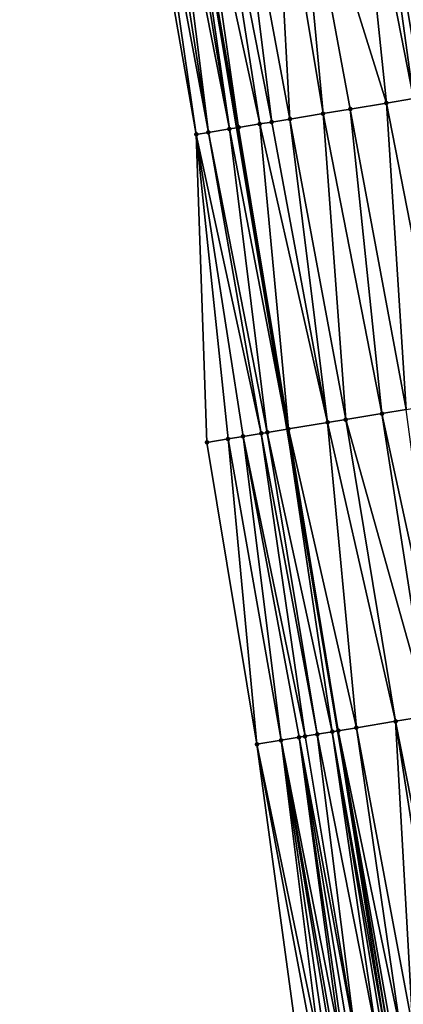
# Model space of a CAD drawing. Header units: feet. Extents: x 2004186 to 2014793, y 836912 to 864902.
# Tile 74 of 256: x 2010629 to 2010654, y 839178 to 839243. Entities that reach past the tile are written whole.
import ezdxf

# ---------------------------------------------------------------- set-up
doc = ezdxf.new("R2010")
doc.units = ezdxf.units.FT
doc.header["$LTSCALE"] = 100
doc.header["$MEASUREMENT"] = 0
for name, color, linetype, lineweight in [('EP_Travel Lane', 5, 'Continuous', 40), ('Road Shots', 4, 'Continuous', 200), ('Road X-Section', 30, 'Continuous', 13)]:
    doc.layers.add(name, color=color, linetype=linetype, lineweight=lineweight)
doc.layers.add('I-77 SB_MM21-27-Surface-Border', color=7, linetype='Continuous')
doc.layers.add('I-77 SB_MM21-27-Surface-TIN', color=7, linetype='Continuous')

msp = doc.modelspace()

# ---------------------------------------------------------------- linework, layer by layer
at = {"layer": 'EP_Travel Lane'}
msp.add_polyline3d([(2010685.713309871, 838979.2360641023, 330.4957122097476), (2010682.557209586, 838998.9693545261, 330.1328863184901), (2010679.359229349, 839018.7083852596, 329.7879534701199), (2010676.161078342, 839038.4483592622, 329.4578710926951), (2010672.963000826, 839058.1878796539, 329.1203559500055), (2010669.764990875, 839077.926983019, 328.7908778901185), (2010666.512935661, 839097.6572986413, 328.472035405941), (2010663.205950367, 839117.3810554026, 328.193368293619), (2010659.899411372, 839137.1020293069, 327.9061732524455), (2010656.59245595, 839156.825486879, 327.6419628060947), (2010653.285415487, 839176.5494516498, 327.3737901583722), (2010649.97540912, 839196.2931726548, 327.122772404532), (2010646.66659019, 839216.031891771, 326.8694457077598), (2010643.360692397, 839235.7531855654, 326.6364945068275), (2010640.055513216, 839255.4701924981, 326.4359593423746), (2010636.74941221, 839275.1926985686, 326.2628344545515), (2010633.462569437, 839294.9149905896, 326.1026768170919)], dxfattribs=at)
at = {"layer": 'I-77 SB_MM21-27-Surface-Border', "color": 3, "linetype": 'ByBlock', "lineweight": -2}
msp.add_polyline3d([(2010684.204075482, 838978.9842045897, 330.4831046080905), (2010679.142003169, 838998.3987579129, 330.0737423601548), (2010674.669503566, 839017.92552638, 329.7371164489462), (2010669.99965158, 839037.4198564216, 329.3931857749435), (2010666.513433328, 839057.111699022, 329.072349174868), (2010663.224585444, 839076.8358721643, 328.7564288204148), (2010659.738478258, 839096.5270486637, 328.4333004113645), (2010656.449240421, 839116.2535604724, 328.1270052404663), (2010653.357763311, 839136.010061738, 327.8321270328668), (2010650.265799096, 839155.769484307, 327.5646855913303), (2010647.3710486, 839175.5621768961, 327.2759111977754), (2010644.678529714, 839195.4133599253, 327.0051478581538), (2010641.410609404, 839215.1622232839, 326.7271981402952), (2010640.717584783, 839235.3161570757, 326.5969748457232), (2010637.262832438, 839255.0086934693, 326.4099797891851), (2010633.215271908, 839274.6084712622, 326.1926210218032), (2010629.168307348, 839294.2046402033, 325.994353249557)], dxfattribs=at)
at = {"layer": 'I-77 SB_MM21-27-Surface-TIN', "color": 128, "linetype": 'ByBlock', "lineweight": -2}
for points in [[(2010651.075260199, 839257.292735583, 326.6625951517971), (2010654.924498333, 839237.666396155, 326.8949572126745), (2010652.189292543, 839257.4769615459, 326.6836364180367)], [(2010652.851141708, 839257.5864106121, 326.696137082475), (2010652.189292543, 839257.4769615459, 326.6836364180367), (2010655.911076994, 839237.8296832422, 326.9213326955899)], [(2010654.924498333, 839237.666396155, 326.8949572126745), (2010655.490710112, 839237.7601089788, 326.9100944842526), (2010652.189292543, 839257.4769615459, 326.6836364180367)], [(2010655.911076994, 839237.8296832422, 326.9213326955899), (2010652.189292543, 839257.4769615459, 326.6836364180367), (2010655.490710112, 839237.7601089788, 326.9100944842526)], [(2010654.429716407, 839257.8473742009, 326.7190595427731), (2010652.851141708, 839257.5864106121, 326.696137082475), (2010656.700360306, 839237.9601894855, 326.9332097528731)], [(2010652.851141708, 839257.5864106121, 326.696137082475), (2010655.911076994, 839237.8296832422, 326.9213326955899), (2010656.700360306, 839237.9601894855, 326.9332097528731)], [(2010651.075260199, 839257.292735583, 326.6625951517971), (2010647.128881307, 839256.6399762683, 326.5754333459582), (2010653.148663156, 839237.3724405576, 326.8445789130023)], [(2010651.075260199, 839257.292735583, 326.6625951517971), (2010653.148663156, 839237.3724405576, 326.8445789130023), (2010654.924498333, 839237.666396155, 326.8949572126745)], [(2010645.747641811, 839256.4115521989, 326.5484795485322), (2010643.182460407, 839255.9874713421, 326.5099501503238), (2010646.834496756, 839236.3277844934, 326.7042688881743)], [(2010647.128881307, 839256.6399762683, 326.5754333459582), (2010645.747641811, 839256.4115521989, 326.5484795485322), (2010649.004987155, 839236.6869110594, 326.7544466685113)], [(2010645.747641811, 839256.4115521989, 326.5484795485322), (2010646.834496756, 839236.3277844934, 326.7042688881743), (2010649.004987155, 839236.6869110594, 326.7544466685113)], [(2010647.128881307, 839256.6399762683, 326.5754333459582), (2010650.780855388, 839236.9806664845, 326.7898666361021), (2010653.148663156, 839237.3724405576, 326.8445789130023)], [(2010647.128881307, 839256.6399762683, 326.5754333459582), (2010649.004987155, 839236.6869110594, 326.7544466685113), (2010650.780855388, 839236.9806664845, 326.7898666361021)], [(2010640.025366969, 839255.4652053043, 326.4352281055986), (2010639.630720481, 839255.3999814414, 326.4309491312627), (2010642.888119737, 839235.6750138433, 326.6269913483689)], [(2010640.025366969, 839255.4652053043, 326.4352281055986), (2010643.360692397, 839235.7531855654, 326.6364945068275), (2010640.055513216, 839255.4701924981, 326.4359593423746)], [(2010640.025366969, 839255.4652053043, 326.4352281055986), (2010642.888119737, 839235.6750138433, 326.6269913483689), (2010643.360692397, 839235.7531855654, 326.6364945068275)], [(2010640.617321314, 839255.563134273, 326.4495867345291), (2010640.055513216, 839255.4701924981, 326.4359593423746), (2010643.480075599, 839235.7729336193, 326.6388952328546)], [(2010643.480075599, 839235.7729336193, 326.6388952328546), (2010640.055513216, 839255.4701924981, 326.4359593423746), (2010643.360692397, 839235.7531855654, 326.6364945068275)], [(2010641.801223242, 839255.7590331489, 326.4817927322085), (2010640.617321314, 839255.563134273, 326.4495867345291), (2010644.861286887, 839236.0015285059, 326.6752951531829)], [(2010640.617321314, 839255.563134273, 326.4495867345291), (2010643.480075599, 839235.7729336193, 326.6388952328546), (2010644.861286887, 839236.0015285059, 326.6752951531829)], [(2010643.182460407, 839255.9874713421, 326.5099501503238), (2010641.801223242, 839255.7590331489, 326.4817927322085), (2010645.650569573, 839236.1320385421, 326.6874556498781)], [(2010641.801223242, 839255.7590331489, 326.4817927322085), (2010644.861286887, 839236.0015285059, 326.6752951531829), (2010645.650569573, 839236.1320385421, 326.6874556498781)], [(2010643.182460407, 839255.9874713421, 326.5099501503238), (2010645.650569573, 839236.1320385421, 326.6874556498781), (2010646.834496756, 839236.3277844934, 326.7042688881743)], [(2010637.854788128, 839255.1066142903, 326.4236440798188), (2010637.262832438, 839255.0086934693, 326.4099797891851), (2010640.717584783, 839235.3161570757, 326.5969748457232)], [(2010638.446755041, 839255.2044671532, 326.4315171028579), (2010637.854788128, 839255.1066142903, 326.4236440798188), (2010641.506863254, 839235.4466926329, 326.6110424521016)], [(2010637.854788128, 839255.1066142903, 326.4236440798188), (2010640.717584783, 839235.3161570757, 326.5969748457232), (2010641.506863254, 839235.4466926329, 326.6110424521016)], [(2010639.038736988, 839255.3022289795, 326.4316321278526), (2010638.446755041, 839255.2044671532, 326.4315171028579), (2010641.506863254, 839235.4466926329, 326.6110424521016)], [(2010639.630720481, 839255.3999814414, 326.4309491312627), (2010639.038736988, 839255.3022289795, 326.4316321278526), (2010642.888119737, 839235.6750138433, 326.6269913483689)], [(2010639.038736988, 839255.3022289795, 326.4316321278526), (2010641.506863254, 839235.4466926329, 326.6110424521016), (2010642.888119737, 839235.6750138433, 326.6269913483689)], [(2010654.924498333, 839237.666396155, 326.8949572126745), (2010653.148663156, 839237.3724405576, 326.8445789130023), (2010656.998810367, 839217.7405962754, 327.0740419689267)], [(2010650.780855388, 839236.9806664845, 326.7898666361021), (2010649.004987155, 839236.6869110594, 326.7544466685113), (2010652.855107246, 839217.0552309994, 326.9840044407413)], [(2010653.148663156, 839237.3724405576, 326.8445789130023), (2010650.780855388, 839236.9806664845, 326.7898666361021), (2010654.433669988, 839217.3162669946, 327.0135050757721)], [(2010650.780855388, 839236.9806664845, 326.7898666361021), (2010652.855107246, 839217.0552309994, 326.9840044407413), (2010654.433669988, 839217.3162669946, 327.0135050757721)], [(2010653.148663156, 839237.3724405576, 326.8445789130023), (2010654.433669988, 839217.3162669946, 327.0135050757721), (2010656.998810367, 839217.7405962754, 327.0740419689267)], [(2010645.650569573, 839236.1320385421, 326.6874556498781), (2010644.861286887, 839236.0015285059, 326.6752951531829), (2010649.303331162, 839216.4679600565, 326.9228169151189)], [(2010646.834496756, 839236.3277844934, 326.7042688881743), (2010645.650569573, 839236.1320385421, 326.6874556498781), (2010649.303331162, 839216.4679600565, 326.9228169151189)], [(2010649.004987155, 839236.6869110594, 326.7544466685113), (2010646.834496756, 839236.3277844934, 326.7042688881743), (2010650.487249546, 839216.6637592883, 326.9468638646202)], [(2010646.834496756, 839236.3277844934, 326.7042688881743), (2010649.303331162, 839216.4679600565, 326.9228169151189), (2010650.487249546, 839216.6637592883, 326.9468638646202)], [(2010649.004987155, 839236.6869110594, 326.7544466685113), (2010650.487249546, 839216.6637592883, 326.9468638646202), (2010652.855107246, 839217.0552309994, 326.9840044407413)], [(2010642.888119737, 839235.6750138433, 326.6269913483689), (2010641.506863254, 839235.4466926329, 326.6110424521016), (2010645.356918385, 839215.8154059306, 326.852164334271)], [(2010642.888119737, 839235.6750138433, 326.6269913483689), (2010646.66659019, 839216.031891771, 326.8694457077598), (2010643.360692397, 839235.7531855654, 326.6364945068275)], [(2010642.888119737, 839235.6750138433, 326.6269913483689), (2010645.356918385, 839215.8154059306, 326.852164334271), (2010646.66659019, 839216.031891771, 326.8694457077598)], [(2010643.480075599, 839235.7729336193, 326.6388952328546), (2010643.360692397, 839235.7531855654, 326.6364945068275), (2010646.66659019, 839216.031891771, 326.8694457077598)], [(2010644.861286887, 839236.0015285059, 326.6752951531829), (2010643.480075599, 839235.7729336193, 326.6388952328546), (2010646.738175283, 839216.0437246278, 326.8703902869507)], [(2010643.480075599, 839235.7729336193, 326.6388952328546), (2010646.66659019, 839216.031891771, 326.8694457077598), (2010646.738175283, 839216.0437246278, 326.8703902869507)], [(2010644.861286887, 839236.0015285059, 326.6752951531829), (2010646.738175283, 839216.0437246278, 326.8703902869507), (2010649.303331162, 839216.4679600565, 326.9228169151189)], [(2010641.506863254, 839235.4466926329, 326.6110424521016), (2010640.717584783, 839235.3161570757, 326.5969748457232), (2010644.962281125, 839215.7501261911, 326.8429968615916)], [(2010640.717584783, 839235.3161570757, 326.5969748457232), (2010643.778405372, 839215.554068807, 326.7966416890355), (2010644.962281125, 839215.7501261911, 326.8429968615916)], [(2010640.717584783, 839235.3161570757, 326.5969748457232), (2010642.791826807, 839215.3907811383, 326.7660908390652), (2010643.778405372, 839215.554068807, 326.7966416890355)], [(2010640.717584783, 839235.3161570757, 326.5969748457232), (2010641.410609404, 839215.1622232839, 326.7271981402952), (2010642.791826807, 839215.3907811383, 326.7660908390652)], [(2010641.506863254, 839235.4466926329, 326.6110424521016), (2010644.962281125, 839215.7501261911, 326.8429968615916), (2010645.356918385, 839215.8154059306, 326.852164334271)], [(2010652.855107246, 839217.0552309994, 326.9840044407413), (2010650.487249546, 839216.6637592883, 326.9468638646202), (2010655.924506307, 839197.2809838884, 327.229824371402)], [(2010654.433669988, 839217.3162669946, 327.0135050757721), (2010652.855107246, 839217.0552309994, 326.9840044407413), (2010657.10830642, 839197.477496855, 327.2474010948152)], [(2010652.855107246, 839217.0552309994, 326.9840044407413), (2010655.924506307, 839197.2809838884, 327.229824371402), (2010657.10830642, 839197.477496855, 327.2474010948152)], [(2010649.303331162, 839216.4679600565, 326.9228169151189), (2010646.738175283, 839216.0437246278, 326.8703902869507), (2010651.189324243, 839196.4948211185, 327.1509945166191)], [(2010650.487249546, 839216.6637592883, 326.9468638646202), (2010649.303331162, 839216.4679600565, 326.9228169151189), (2010653.754216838, 839196.9206453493, 327.1926230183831)], [(2010649.303331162, 839216.4679600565, 326.9228169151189), (2010651.189324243, 839196.4948211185, 327.1509945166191), (2010653.754216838, 839196.9206453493, 327.1926230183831)], [(2010650.487249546, 839216.6637592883, 326.9468638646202), (2010653.754216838, 839196.9206453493, 327.1926230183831), (2010655.924506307, 839197.2809838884, 327.229824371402)], [(2010643.778405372, 839215.554068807, 326.7966416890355), (2010642.791826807, 839215.3907811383, 326.7660908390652), (2010646.256864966, 839195.6757686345, 327.0586642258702)], [(2010644.962281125, 839215.7501261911, 326.8429968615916), (2010643.778405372, 839215.554068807, 326.7966416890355), (2010647.835214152, 839195.9380933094, 327.1057225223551)], [(2010643.778405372, 839215.554068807, 326.7966416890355), (2010647.440619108, 839195.8725588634, 327.0975485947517), (2010647.835214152, 839195.9380933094, 327.1057225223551)], [(2010643.778405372, 839215.554068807, 326.7966416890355), (2010646.256864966, 839195.6757686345, 327.0586642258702), (2010647.440619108, 839195.8725588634, 327.0975485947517)], [(2010645.356918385, 839215.8154059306, 326.852164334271), (2010644.962281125, 839215.7501261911, 326.8429968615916), (2010648.624423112, 839196.0690483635, 327.1133219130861)], [(2010644.962281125, 839215.7501261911, 326.8429968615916), (2010647.835214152, 839195.9380933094, 327.1057225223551), (2010648.624423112, 839196.0690483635, 327.1133219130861)], [(2010645.356918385, 839215.8154059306, 326.852164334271), (2010649.610944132, 839196.2326829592, 327.1182699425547), (2010646.66659019, 839216.031891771, 326.8694457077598)], [(2010645.356918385, 839215.8154059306, 326.852164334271), (2010648.624423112, 839196.0690483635, 327.1133219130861), (2010649.610944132, 839196.2326829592, 327.1182699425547)], [(2010646.738175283, 839216.0437246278, 326.8703902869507), (2010646.66659019, 839216.031891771, 326.8694457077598), (2010649.97540912, 839196.2931726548, 327.122772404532)], [(2010649.610944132, 839196.2326829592, 327.1182699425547), (2010649.97540912, 839196.2931726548, 327.122772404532), (2010646.66659019, 839216.031891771, 326.8694457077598)], [(2010646.738175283, 839216.0437246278, 326.8703902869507), (2010649.97540912, 839196.2931726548, 327.122772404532), (2010650.005546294, 839196.2981744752, 327.1231447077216)], [(2010646.738175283, 839216.0437246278, 326.8703902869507), (2010650.005546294, 839196.2981744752, 327.1231447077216), (2010651.189324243, 839196.4948211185, 327.1509945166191)], [(2010642.791826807, 839215.3907811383, 326.7660908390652), (2010641.410609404, 839215.1622232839, 326.7271981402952), (2010644.678529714, 839195.4133599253, 327.0051478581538)], [(2010642.791826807, 839215.3907811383, 326.7660908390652), (2010644.678529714, 839195.4133599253, 327.0051478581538), (2010646.256864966, 839195.6757686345, 327.0586642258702)], [(2010653.754216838, 839196.9206453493, 327.1926230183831), (2010651.189324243, 839196.4948211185, 327.1509945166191), (2010654.867298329, 839176.8136729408, 327.4142226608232)], [(2010655.924506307, 839197.2809838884, 327.229824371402), (2010653.754216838, 839196.9206453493, 327.1926230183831), (2010657.629088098, 839177.2746691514, 327.4577560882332)], [(2010653.754216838, 839196.9206453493, 327.1926230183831), (2010656.840005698, 839177.1429536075, 327.4451041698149), (2010657.629088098, 839177.2746691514, 327.4577560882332)], [(2010653.754216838, 839196.9206453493, 327.1926230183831), (2010654.867298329, 839176.8136729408, 327.4142226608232), (2010656.840005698, 839177.1429536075, 327.4451041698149)], [(2010649.610944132, 839196.2326829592, 327.1182699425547), (2010648.624423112, 839196.0690483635, 327.1133219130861), (2010652.500049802, 839176.4185342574, 327.3769928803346)], [(2010649.610944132, 839196.2326829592, 327.1182699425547), (2010653.091885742, 839176.5171761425, 327.373259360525), (2010649.97540912, 839196.2931726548, 327.122772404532)], [(2010649.610944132, 839196.2326829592, 327.1182699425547), (2010652.894606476, 839176.4842992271, 327.3748429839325), (2010653.091885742, 839176.5171761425, 327.373259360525)], [(2010649.610944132, 839196.2326829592, 327.1182699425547), (2010652.500049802, 839176.4185342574, 327.3769928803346), (2010652.894606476, 839176.4842992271, 327.3748429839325)], [(2010650.005546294, 839196.2981744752, 327.1231447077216), (2010649.97540912, 839196.2931726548, 327.122772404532), (2010653.285415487, 839176.5494516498, 327.3737901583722)], [(2010653.091885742, 839176.5171761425, 327.373259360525), (2010653.285415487, 839176.5494516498, 327.3737901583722), (2010649.97540912, 839196.2931726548, 327.122772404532)], [(2010651.189324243, 839196.4948211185, 327.1509945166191), (2010650.005546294, 839196.2981744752, 327.1231447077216), (2010654.078225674, 839176.6818989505, 327.3962327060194)], [(2010650.005546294, 839196.2981744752, 327.1231447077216), (2010653.285415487, 839176.5494516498, 327.3737901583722), (2010653.289161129, 839176.5500763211, 327.3738004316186)], [(2010650.005546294, 839196.2981744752, 327.1231447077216), (2010653.486430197, 839176.5830143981, 327.3778028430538), (2010654.078225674, 839176.6818989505, 327.3962327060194)], [(2010650.005546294, 839196.2981744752, 327.1231447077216), (2010653.289161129, 839176.5500763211, 327.3738004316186), (2010653.486430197, 839176.5830143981, 327.3778028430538)], [(2010651.189324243, 839196.4948211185, 327.1509945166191), (2010654.078225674, 839176.6818989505, 327.3962327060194), (2010654.867298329, 839176.8136729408, 327.4142226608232)], [(2010646.256864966, 839195.6757686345, 327.0586642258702), (2010644.678529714, 839195.4133599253, 327.0051478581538), (2010648.751903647, 839175.792913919, 327.3194988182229)], [(2010647.440619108, 839195.8725588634, 327.0975485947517), (2010646.256864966, 839195.6757686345, 327.0586642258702), (2010650.132792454, 839176.0234484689, 327.3445940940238)], [(2010646.256864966, 839195.6757686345, 327.0586642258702), (2010649.738267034, 839175.9574960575, 327.3296244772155), (2010650.132792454, 839176.0234484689, 327.3445940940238)], [(2010646.256864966, 839195.6757686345, 327.0586642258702), (2010649.540998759, 839175.9245532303, 327.3251882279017), (2010649.738267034, 839175.9574960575, 327.3296244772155)], [(2010646.256864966, 839195.6757686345, 327.0586642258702), (2010649.146448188, 839175.8587516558, 327.3239949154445), (2010649.540998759, 839175.9245532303, 327.3251882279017)], [(2010646.256864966, 839195.6757686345, 327.0586642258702), (2010648.751903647, 839175.792913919, 327.3194988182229), (2010649.146448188, 839175.8587516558, 327.3239949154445)], [(2010647.835214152, 839195.9380933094, 327.1057225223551), (2010647.440619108, 839195.8725588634, 327.0975485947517), (2010651.119141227, 839176.1881182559, 327.3627249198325)], [(2010647.440619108, 839195.8725588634, 327.0975485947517), (2010650.724603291, 839176.122240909, 327.3546111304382), (2010651.119141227, 839176.1881182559, 327.3627249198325)], [(2010647.440619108, 839195.8725588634, 327.0975485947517), (2010650.330058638, 839176.0564038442, 327.3501764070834), (2010650.724603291, 839176.122240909, 327.3546111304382)], [(2010647.440619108, 839195.8725588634, 327.0975485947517), (2010650.132792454, 839176.0234484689, 327.3445940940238), (2010650.330058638, 839176.0564038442, 327.3501764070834)], [(2010648.624423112, 839196.0690483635, 327.1133219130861), (2010647.835214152, 839195.9380933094, 327.1057225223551), (2010651.119141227, 839176.1881182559, 327.3627249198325)], [(2010648.624423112, 839196.0690483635, 327.1133219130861), (2010651.119141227, 839176.1881182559, 327.3627249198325), (2010652.500049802, 839176.4185342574, 327.3769928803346)], [(2010644.678529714, 839195.4133599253, 327.0051478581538), (2010648.357367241, 839175.727027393, 327.3105466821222), (2010648.751903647, 839175.792913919, 327.3194988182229)], [(2010644.678529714, 839195.4133599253, 327.0051478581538), (2010647.3710486, 839175.5621768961, 327.2759111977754), (2010648.357367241, 839175.727027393, 327.3105466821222)]]:
    msp.add_3dface(points, dxfattribs=at)
at = {"layer": 'Road Shots', "lineweight": 100}
for p in [(2010650.780855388, 839236.9806664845, 326.7898666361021), (2010653.148663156, 839237.3724405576, 326.8445789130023), (2010645.650569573, 839236.1320385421, 326.6874556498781), (2010646.834496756, 839236.3277844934, 326.7042688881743), (2010649.004987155, 839236.6869110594, 326.7544466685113), (2010642.888119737, 839235.6750138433, 326.6269913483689), (2010643.480075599, 839235.7729336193, 326.6388952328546), (2010644.861286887, 839236.0015285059, 326.6752951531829), (2010640.717584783, 839235.3161570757, 326.5969748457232), (2010641.506863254, 839235.4466926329, 326.6110424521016), (2010652.855107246, 839217.0552309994, 326.9840044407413), (2010649.303331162, 839216.4679600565, 326.9228169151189), (2010650.487249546, 839216.6637592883, 326.9468638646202), (2010643.778405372, 839215.554068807, 326.7966416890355), (2010644.962281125, 839215.7501261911, 326.8429968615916), (2010645.356918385, 839215.8154059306, 326.852164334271), (2010646.738175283, 839216.0437246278, 326.8703902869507), (2010641.410609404, 839215.1622232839, 326.7271981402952), (2010642.791826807, 839215.3907811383, 326.7660908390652), (2010653.754216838, 839196.9206453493, 327.1926230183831), (2010649.610944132, 839196.2326829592, 327.1182699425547), (2010650.005546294, 839196.2981744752, 327.1231447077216), (2010651.189324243, 839196.4948211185, 327.1509945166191), (2010646.256864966, 839195.6757686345, 327.0586642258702), (2010647.440619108, 839195.8725588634, 327.0975485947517), (2010647.835214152, 839195.9380933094, 327.1057225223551), (2010648.624423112, 839196.0690483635, 327.1133219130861), (2010644.678529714, 839195.4133599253, 327.0051478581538)]:
    msp.add_point(p, dxfattribs=at)
at = {"layer": 'Road X-Section', "extrusion": (0.1629191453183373, -0.9865462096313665, 0.01356201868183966), "elevation": -500368.1235781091, "flags": 128}
msp.add_lwpolyline([(2120512.49944424, 7113.253009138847), (2120513.299444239, 7113.26707803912), (2120514.69944424, 7113.283028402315), (2120515.29944424, 7113.29493338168), (2120516.699444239, 7113.331336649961), (2120517.49944424, 7113.343498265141), (2120518.69944424, 7113.360313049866), (2120520.899444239, 7113.410495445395), (2120522.699444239, 7113.445918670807), (2120525.099444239, 7113.500635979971), (2120526.89944424, 7113.551018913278), (2120527.899444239, 7113.57739682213), (2120528.69944424, 7113.589274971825), (2120530.699444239, 7113.61533711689), (2120533.29944424, 7113.652914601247), (2120534.899444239, 7113.673185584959), (2120537.099444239, 7113.714950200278), (2120538.099444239, 7113.735493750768), (2120538.699444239, 7113.740370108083), (2120539.299444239, 7113.7380494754), (2120540.899444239, 7113.720880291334), (2120543.699444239, 7113.680275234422), (2120545.499444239, 7113.659867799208), (2120546.89944424, 7113.648209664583), (2120551.49944424, 7113.583147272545), (2120552.099444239, 7113.565902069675), (2120553.09944424, 7113.522771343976), (2120554.29944424, 7113.466506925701), (2120555.099444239, 7113.426389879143), (2120556.499444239, 7113.366875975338), (2120557.099444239, 7113.338173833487)], dxfattribs=at)
at = {"layer": 'Road X-Section', "extrusion": (0.1629229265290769, -0.9865690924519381, 0.01172799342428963), "elevation": -500360.3262950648, "flags": 128}
msp.add_lwpolyline([(2120509.900590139, 6195.375903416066), (2120511.300590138, 6195.414798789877), (2120512.300590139, 6195.445351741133), (2120513.500590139, 6195.491710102), (2120513.900590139, 6195.500878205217), (2120515.300590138, 6195.519105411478), (2120517.900590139, 6195.57153564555), (2120519.100590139, 6195.595584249), (2120521.500590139, 6195.632727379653), (2120523.100590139, 6195.662230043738), (2120525.700590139, 6195.722771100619), (2120526.700590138, 6195.742533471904), (2120527.700590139, 6195.756885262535), (2120528.700590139, 6195.778975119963), (2120531.500590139, 6195.827881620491), (2120533.100590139, 6195.862043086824), (2120534.900590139, 6195.892646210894), (2120537.700590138, 6195.953700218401), (2120538.300590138, 6195.969872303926), (2120538.700590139, 6195.975965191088), (2120539.100590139, 6195.976222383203), (2120540.100590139, 6195.970461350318), (2120540.900590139, 6195.955383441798), (2120542.700590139, 6195.919194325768), (2120544.900590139, 6195.887958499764), (2120545.700590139, 6195.877586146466), (2120546.700590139, 6195.860997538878), (2120547.700590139, 6195.848839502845), (2120549.700590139, 6195.828739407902), (2120550.900590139, 6195.802807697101), (2120551.900590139, 6195.788063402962), (2120552.100590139, 6195.783384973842), (2120552.500590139, 6195.768579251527), (2120553.100590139, 6195.739394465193), (2120553.900590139, 6195.699695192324), (2120554.900590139, 6195.652647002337), (2120556.700590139, 6195.565129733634), (2120557.500590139, 6195.525513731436)], dxfattribs=at)
at = {"layer": 'Road X-Section', "extrusion": (0.1635559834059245, -0.9864458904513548, 0.01318884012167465), "elevation": -498963.586299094, "flags": 128}
msp.add_lwpolyline([(2120832.074019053, 6908.356979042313), (2120833.674019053, 6908.410500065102), (2120834.874019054, 6908.449387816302), (2120835.274019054, 6908.457562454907), (2120836.074019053, 6908.465162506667), (2120837.074019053, 6908.470110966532), (2120837.474019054, 6908.474986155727), (2120838.674019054, 6908.502838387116), (2120841.274019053, 6908.544470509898), (2120843.474019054, 6908.581675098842), (2120844.674019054, 6908.599253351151), (2120846.274019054, 6908.635463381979), (2120847.674019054, 6908.664145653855), (2120848.674019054, 6908.689613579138), (2120848.874019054, 6908.692906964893), (2120849.074019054, 6908.694106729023), (2120849.474019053, 6908.691752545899), (2120849.674019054, 6908.694992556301), (2120850.474019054, 6908.721050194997), (2120851.274019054, 6908.737524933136), (2120852.474019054, 6908.757044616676), (2120853.274019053, 6908.773285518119), (2120855.274019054, 6908.822295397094), (2120857.274019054, 6908.861465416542), (2120858.674019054, 6908.89150168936), (2120859.474019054, 6908.906983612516), (2120860.274019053, 6908.927406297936), (2120860.874019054, 6908.935004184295), (2120861.274019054, 6908.933527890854), (2120862.074019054, 6908.928805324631), (2120863.274019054, 6908.909140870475), (2120864.474019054, 6908.88520812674), (2120866.474019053, 6908.854888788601), (2120867.874019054, 6908.838446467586), (2120868.674019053, 6908.82556313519), (2120869.674019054, 6908.814660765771), (2120871.074019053, 6908.795361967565), (2120871.874019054, 6908.778628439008), (2120872.474019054, 6908.765457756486), (2120873.074019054, 6908.75737013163), (2120873.274019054, 6908.751942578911), (2120873.474019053, 6908.748875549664), (2120873.874019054, 6908.747394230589), (2120874.074019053, 6908.744469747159), (2120874.474019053, 6908.732280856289), (2120874.874019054, 6908.714878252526), (2120876.274019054, 6908.644076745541), (2120876.874019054, 6908.610031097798), (2120877.674019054, 6908.572703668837), (2120878.274019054, 6908.544497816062), (2120879.074019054, 6908.505123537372), (2120879.874019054, 6908.459496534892)], dxfattribs=at)
at = {"layer": 'Road X-Section', "extrusion": (0.1644611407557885, -0.9863211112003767, 0.01109949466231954), "elevation": -497019.5800810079, "flags": 128}
msp.add_lwpolyline([(2121286.393469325, 5844.302103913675), (2121287.393469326, 5844.336741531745), (2121287.793469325, 5844.345694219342), (2121288.193469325, 5844.350190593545), (2121288.593469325, 5844.351383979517), (2121288.793469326, 5844.355820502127), (2121289.193469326, 5844.370791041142), (2121289.393469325, 5844.376373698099), (2121289.793469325, 5844.380808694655), (2121290.193469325, 5844.388922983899), (2121291.593469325, 5844.40319182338), (2121291.993469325, 5844.401041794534), (2121292.193469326, 5844.399458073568), (2121292.393469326, 5844.399999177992), (2121292.593469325, 5844.404001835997), (2121293.193469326, 5844.422432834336), (2121293.993469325, 5844.440423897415), (2121295.993469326, 5844.471307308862), (2121296.793469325, 5844.483960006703), (2121298.193469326, 5844.502860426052), (2121299.193469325, 5844.519074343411), (2121300.193469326, 5844.541706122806), (2121300.993469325, 5844.559383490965), (2121301.593469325, 5844.569875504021), (2121302.593469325, 5844.580377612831), (2121302.793469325, 5844.583700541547), (2121303.393469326, 5844.601913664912), (2121303.793469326, 5844.606364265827), (2121304.193469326, 5844.601930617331), (2121304.393469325, 5844.603276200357), (2121305.793469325, 5844.637113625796), (2121306.993469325, 5844.660707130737), (2121307.993469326, 5844.679780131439), (2121309.193469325, 5844.705639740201), (2121311.793469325, 5844.759425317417), (2121313.193469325, 5844.793681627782), (2121314.593469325, 5844.827945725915), (2121315.393469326, 5844.846822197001), (2121315.793469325, 5844.852452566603), (2121315.993469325, 5844.853077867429), (2121316.393469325, 5844.848648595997), (2121316.993469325, 5844.846743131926), (2121318.593469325, 5844.819347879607), (2121319.993469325, 5844.792862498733), (2121320.793469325, 5844.781750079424), (2121321.393469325, 5844.771277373), (2121323.393469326, 5844.751776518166), (2121324.193469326, 5844.741776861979), (2121324.793469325, 5844.735521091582), (2121325.593469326, 5844.723446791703), (2121326.793469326, 5844.704273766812), (2121327.793469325, 5844.683207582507), (2121328.193469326, 5844.670915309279), (2121328.393469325, 5844.667540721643), (2121328.593469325, 5844.668050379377), (2121328.793469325, 5844.671083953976), (2121328.993469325, 5844.671905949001), (2121329.393469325, 5844.657842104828), (2121329.793469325, 5844.637461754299), (2121330.193469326, 5844.614337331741), (2121330.593469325, 5844.597001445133), (2121331.393469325, 5844.558194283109), (2121332.193469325, 5844.517992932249), (2121332.993469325, 5844.482337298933), (2121334.193469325, 5844.418963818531), (2121334.993469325, 5844.377754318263)], dxfattribs=at)

doc.saveas('drawing.dxf')
